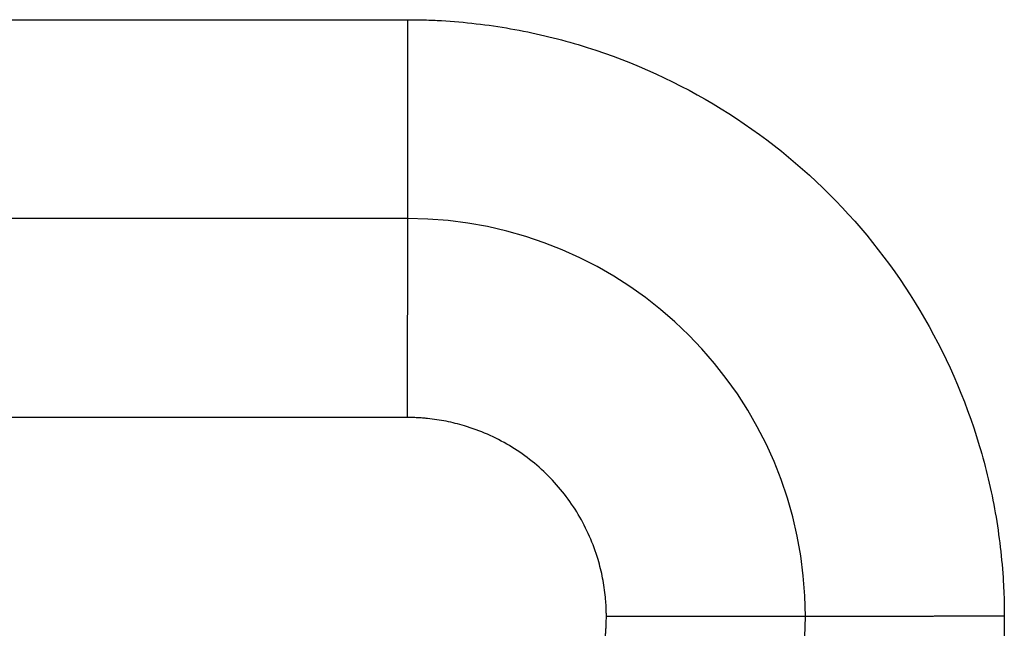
# Model space of a CAD drawing. Header units: inches. Extents: x -431 to 311, y -200 to 191.
# Tile 41 of 61: x 153.55 to 158.5, y -33.79 to -30.73. Entities that reach past the tile are written whole.
import ezdxf

# ---------------------------------------------------------------- set-up
doc = ezdxf.new("R2010")
doc.units = ezdxf.units.IN

# ---------------------------------------------------------------- blocks, each defined once
blk = doc.blocks.new('001_G23_G27_BF_B3_20W_30W_Motor_1_1__2', base_point=(70, -62.7655))
at = {"color": 7, "linetype": 'Continuous'}
blk.add_line((155.5, -31.7345), (121, -31.7345), dxfattribs=at)
for start, end in [(0, 90), (-90, 0)]:
    blk.add_arc((155.5, -33.7345), 2, start, end, dxfattribs=at)
at = {"color": 1, "linetype": 'Continuous'}
for points, knots in [([(121, -30.7345), (126.7264, -30.7345), (138.1793, -30.7345), (149.6557, -30.7345), (155.4293, -30.7345), (155.4765, -30.7345), (155.5001, -30.7345)], [0, 0, 0, 0, 17.179289, 34.358579, 34.429322, 34.500075, 34.500075, 34.500075, 34.500075]), ([(155.5001, -30.7345), (155.5001, -30.736), (155.5001, -30.7389), (155.5001, -30.7434), (155.5001, -30.7478), (155.5001, -30.7522), (155.5001, -30.7567), (155.5001, -30.7611), (155.5001, -30.7656), (155.5001, -30.7701), (155.5001, -30.7746), (155.5001, -30.7791), (155.5001, -30.7836), (155.5001, -30.7881), (155.5001, -30.7926), (155.5001, -30.7971), (155.5001, -30.8016), (155.5001, -30.8062), (155.5001, -30.8107), (155.5001, -30.8152), (155.5001, -30.8198), (155.5001, -30.8244), (155.5001, -30.8289), (155.5001, -30.8335), (155.5001, -30.8381), (155.5001, -30.8426), (155.5001, -30.8472), (155.5001, -30.8518), (155.5001, -30.8564), (155.5001, -30.861), (155.5001, -30.8656), (155.5001, -30.8702), (155.5001, -30.8748), (155.5001, -30.8794), (155.5001, -30.8841), (155.5001, -30.8887), (155.5001, -30.8933), (155.5001, -30.8979), (155.5001, -30.9026), (155.5001, -30.9072), (155.5001, -30.9118), (155.5001, -30.9165), (155.5001, -30.9211), (155.5001, -30.9258), (155.5001, -30.9304), (155.5001, -30.9351), (155.5001, -30.9397), (155.5001, -30.9444), (155.5001, -30.949), (155.5001, -30.9537), (155.5001, -30.9584), (155.5001, -30.963), (155.5001, -30.9677), (155.5001, -30.9723), (155.5001, -30.977), (155.5001, -30.9817), (155.5001, -30.9863), (155.5001, -30.991), (155.5001, -30.9957), (155.5001, -31.0003), (155.5001, -31.005), (155.5001, -31.0097), (155.5001, -31.0143), (155.5001, -31.019), (155.5001, -31.0236), (155.5001, -31.0283), (155.5001, -31.033), (155.5001, -31.0376), (155.5001, -31.0423), (155.5001, -31.0469), (155.5001, -31.0516), (155.5001, -31.0562), (155.5001, -31.0609), (155.5001, -31.0655), (155.5001, -31.0702), (155.5001, -31.0748), (155.5001, -31.0795), (155.5001, -31.0841), (155.5001, -31.0887), (155.5001, -31.0934), (155.5001, -31.098), (155.5001, -31.1021), (155.5001, -31.1057), (155.5001, -31.1088), (155.5001, -31.1119), (155.5001, -31.115), (155.5001, -31.1181), (155.5001, -31.1212), (155.5001, -31.1243), (155.5001, -31.1274), (155.5001, -31.1304), (155.5001, -31.1335), (155.5001, -31.1366), (155.5001, -31.1397), (155.5001, -31.1428), (155.5001, -31.1458), (155.5001, -31.1489), (155.5001, -31.152), (155.5001, -31.155), (155.5001, -31.1581), (155.5001, -31.1612), (155.5001, -31.1642), (155.5001, -31.1673), (155.5001, -31.1703), (155.5, -31.1733), (155.5, -31.1764), (155.5, -31.1794), (155.5, -31.1825), (155.5, -31.1855), (155.5, -31.1885), (155.5, -31.1915), (155.5, -31.1946), (155.5, -31.1976), (155.5, -31.2006), (155.5, -31.2036), (155.5, -31.2066), (155.5, -31.2096), (155.5, -31.2126), (155.5, -31.2156), (155.5, -31.2186), (155.5, -31.2216), (155.5, -31.2245), (155.5, -31.2275), (155.5, -31.2305), (155.5, -31.2335), (155.5, -31.2364), (155.5, -31.2394), (155.5, -31.2423), (155.5, -31.2453), (155.5, -31.2482), (155.5, -31.2512), (155.5, -31.2541), (155.5, -31.257), (155.5, -31.2599), (155.5, -31.2629), (155.5, -31.2658), (155.5, -31.2687), (155.5, -31.2716), (155.5, -31.2745), (155.5, -31.2774), (155.5, -31.2803), (155.5, -31.2831), (155.5, -31.286), (155.5, -31.2889), (155.5, -31.2918), (155.5, -31.2946), (155.5, -31.2975), (155.5, -31.3003), (155.5, -31.3032), (155.5, -31.306), (155.5, -31.3088), (155.5, -31.3117), (155.5, -31.3145), (155.5, -31.3173), (155.5, -31.3201), (155.5, -31.3229), (155.5, -31.3257), (155.5, -31.3285), (155.5, -31.3313), (155.5, -31.334), (155.5, -31.3368), (155.5, -31.3396), (155.5, -31.3423), (155.5, -31.3451), (155.5, -31.3478), (155.5, -31.3506), (155.5, -31.3533), (155.5, -31.356), (155.5, -31.3587), (155.5, -31.3614), (155.5, -31.3641), (155.5, -31.3668), (155.5, -31.3695), (155.5, -31.3722), (155.5, -31.3749), (155.5, -31.3775), (155.5, -31.3802), (155.5, -31.3828), (155.5, -31.3855), (155.5, -31.3881), (155.5, -31.3907), (155.5, -31.3934), (155.5, -31.396), (155.5, -31.3986), (155.5, -31.4012), (155.5, -31.4038), (155.5, -31.4063), (155.5, -31.4089), (155.5, -31.4115), (155.5, -31.414), (155.5, -31.4166), (155.5, -31.4191), (155.5, -31.4217), (155.5, -31.4242), (155.5, -31.4267), (155.5, -31.4292), (155.5, -31.4317), (155.5, -31.4342), (155.5, -31.4367), (155.5, -31.4391), (155.5, -31.4415), (155.5, -31.4437), (155.5, -31.4459), (155.5, -31.448), (155.5, -31.4501), (155.5, -31.4522), (155.5, -31.4543), (155.5, -31.4563), (155.5, -31.4584), (155.5, -31.4605), (155.5, -31.4625), (155.5, -31.4646), (155.5, -31.4666), (155.5, -31.4687), (155.5, -31.4707), (155.5, -31.4728), (155.5, -31.4748), (155.5, -31.4768), (155.5, -31.4788), (155.5, -31.4808), (155.5, -31.4828), (155.5, -31.4848), (155.5, -31.4867), (155.5, -31.4887), (155.5, -31.4907), (155.5, -31.4926), (155.5, -31.4946), (155.5, -31.4965), (155.5, -31.4985), (155.5, -31.5004), (155.5, -31.5023), (155.5, -31.5042), (155.5, -31.5061), (155.5, -31.508), (155.5, -31.5099), (155.5, -31.5118), (155.5, -31.5137), (155.5, -31.5156), (155.5, -31.5174), (155.5, -31.5193), (155.5, -31.5211), (155.5, -31.523), (155.5, -31.5248), (155.5, -31.5266), (155.5, -31.5285), (155.5, -31.5303), (155.5, -31.5321), (155.5, -31.5339), (155.5, -31.5357), (155.5, -31.5374), (155.5, -31.5392), (155.5, -31.541), (155.5, -31.5427), (155.5, -31.5445), (155.5, -31.5462), (155.5, -31.548), (155.5, -31.5497), (155.5, -31.5514), (155.5, -31.5531), (155.5, -31.5548), (155.5, -31.5565), (155.5, -31.5582), (155.5, -31.5599), (155.5, -31.5616), (155.5, -31.5632), (155.5, -31.5649), (155.5, -31.5666), (155.5, -31.5682), (155.5, -31.5698), (155.5, -31.5715), (155.5, -31.5731), (155.5, -31.5747), (155.5, -31.5763), (155.5, -31.5779), (155.5, -31.5795), (155.5, -31.5811), (155.5, -31.5827), (155.5, -31.5842), (155.5, -31.5858), (155.5, -31.5873), (155.5, -31.5889), (155.5, -31.5904), (155.5, -31.5919), (155.5, -31.5935), (155.5, -31.595), (155.5, -31.5965), (155.5, -31.598), (155.5, -31.5994), (155.5, -31.6009), (155.5, -31.6024), (155.5, -31.6039), (155.5, -31.6053), (155.5, -31.6068), (155.5, -31.6082), (155.5, -31.6096), (155.5, -31.611), (155.5, -31.6125), (155.5, -31.6139), (155.5, -31.6153), (155.5, -31.6167), (155.5, -31.618), (155.5, -31.6194), (155.5, -31.6208), (155.5, -31.6221), (155.5, -31.6235), (155.5, -31.6248), (155.5, -31.6261), (155.5, -31.6275), (155.5, -31.6288), (155.5, -31.6301), (155.5, -31.6314), (155.5, -31.6327), (155.5, -31.634), (155.5, -31.6352), (155.5, -31.6365), (155.5, -31.6378), (155.5, -31.639), (155.5, -31.6402), (155.5, -31.6415), (155.5, -31.6427), (155.5, -31.6439), (155.5, -31.6451), (155.5, -31.6463), (155.5, -31.6475), (155.5, -31.6487), (155.5, -31.6499), (155.5, -31.651), (155.5, -31.6522), (155.5, -31.6533), (155.5, -31.6545), (155.5, -31.6556), (155.5, -31.6567), (155.5, -31.6578), (155.5, -31.6589), (155.5, -31.66), (155.5, -31.6611), (155.5, -31.6622), (155.5, -31.6632), (155.5, -31.6643), (155.5, -31.6654), (155.5, -31.6664), (155.5, -31.6675), (155.5, -31.6685), (155.5, -31.6696), (155.5, -31.6706), (155.5, -31.6716), (155.5, -31.6726), (155.5, -31.6736), (155.5, -31.6746), (155.5, -31.6756), (155.5, -31.6766), (155.5, -31.6775), (155.5, -31.6785), (155.5, -31.6795), (155.5, -31.6804), (155.5, -31.6813), (155.5, -31.6823), (155.5, -31.6832), (155.5, -31.6841), (155.5, -31.685), (155.5, -31.6859), (155.5, -31.6868), (155.5, -31.6876), (155.5, -31.6885), (155.5, -31.6893), (155.5, -31.6902), (155.5, -31.691), (155.5, -31.6919), (155.5, -31.6927), (155.5, -31.6935), (155.5, -31.6943), (155.5, -31.6951), (155.5, -31.6959), (155.5, -31.6967), (155.5, -31.6975), (155.5, -31.6982), (155.5, -31.699), (155.5, -31.6997), (155.5, -31.7005), (155.5, -31.7012), (155.5, -31.7019), (155.5, -31.7026), (155.5, -31.7033), (155.5, -31.704), (155.5, -31.7047), (155.5, -31.7054), (155.5, -31.7061), (155.5, -31.7067), (155.5, -31.7074), (155.5, -31.708), (155.5, -31.7087), (155.5, -31.7093), (155.5, -31.7099), (155.5, -31.7106), (155.5, -31.7112), (155.5, -31.7118), (155.5, -31.7124), (155.5, -31.7129), (155.5, -31.7135), (155.5, -31.7141), (155.5, -31.7146), (155.5, -31.7152), (155.5, -31.7157), (155.5, -31.7163), (155.5, -31.7168), (155.5, -31.7173), (155.5, -31.7178), (155.5, -31.7183), (155.5, -31.7188), (155.5, -31.7193), (155.5, -31.7198), (155.5, -31.7203), (155.5, -31.7208), (155.5, -31.7212), (155.5, -31.7217), (155.5, -31.7222), (155.5, -31.7226), (155.5, -31.723), (155.5, -31.7234), (155.5, -31.7239), (155.5, -31.7243), (155.5, -31.7247), (155.5, -31.7251), (155.5, -31.7254), (155.5, -31.7258), (155.5, -31.7262), (155.5, -31.7265), (155.5, -31.7269), (155.5, -31.7272), (155.5, -31.7276), (155.5, -31.7279), (155.5, -31.7282), (155.5, -31.7285), (155.5, -31.7288), (155.5, -31.7291), (155.5, -31.7294), (155.5, -31.7297), (155.5, -31.7299), (155.5, -31.7302), (155.5, -31.7305), (155.5, -31.7307), (155.5, -31.731), (155.5, -31.7312), (155.5, -31.7314), (155.5, -31.7316), (155.5, -31.7318), (155.5, -31.7321), (155.5, -31.7322), (155.5, -31.7324), (155.5, -31.7326), (155.5, -31.7328), (155.5, -31.7329), (155.5, -31.7331), (155.5, -31.7332), (155.5, -31.7334), (155.5, -31.7335), (155.5, -31.7336), (155.5, -31.7337), (155.5, -31.7338), (155.5, -31.7339), (155.5, -31.734), (155.5, -31.7341), (155.5, -31.7342), (155.5, -31.7343), (155.5, -31.7343), (155.5, -31.7344), (155.5, -31.7344), (155.5, -31.7344), (155.5, -31.7345), (155.5, -31.7345), (155.5, -31.7345), (155.5, -31.7345), (155.5, -31.7345)], [0, 0, 0, 0, 0.0044184, 0.0088455, 0.0132812, 0.0177252, 0.0221775, 0.0266379, 0.0311062, 0.0355823, 0.040066, 0.0445571, 0.0490556, 0.0535611, 0.0580737, 0.0625931, 0.0671192, 0.0716517, 0.0761907, 0.0807358, 0.0852869, 0.089844, 0.0944068, 0.0989751, 0.1035489, 0.1081279, 0.112712, 0.117301, 0.1218949, 0.1264934, 0.1310963, 0.1357035, 0.1403149, 0.1449303, 0.1495496, 0.1541725, 0.158799, 0.1634288, 0.1680619, 0.172698, 0.177337, 0.1819787, 0.186623, 0.1912698, 0.1959188, 0.20057, 0.2052231, 0.209878, 0.2145345, 0.2191926, 0.2238519, 0.2285125, 0.233174, 0.2378364, 0.2424995, 0.2471632, 0.2518272, 0.2564915, 0.2611559, 0.2658201, 0.2704841, 0.2751478, 0.2798108, 0.2844732, 0.2891347, 0.2937951, 0.2984544, 0.3031123, 0.3077688, 0.3124236, 0.3170765, 0.3217275, 0.3263764, 0.331023, 0.3356671, 0.3403087, 0.3449475, 0.3495834, 0.3542162, 0.3588458, 0.363472, 0.3680947, 0.3711981, 0.3742995, 0.3773986, 0.3804956, 0.3835903, 0.3866827, 0.3897726, 0.3928602, 0.3959453, 0.3990278, 0.4021077, 0.4051849, 0.4082594, 0.4113311, 0.4144, 0.417466, 0.4205291, 0.4235891, 0.4266461, 0.4296999, 0.4327506, 0.4357981, 0.4388422, 0.441883, 0.4449204, 0.4479544, 0.4509848, 0.4540116, 0.4570348, 0.4600544, 0.4630701, 0.4660821, 0.4690902, 0.4720944, 0.4750946, 0.4780908, 0.4810829, 0.4840709, 0.4870547, 0.4900342, 0.4930093, 0.4959802, 0.4989465, 0.5019084, 0.5048658, 0.5078186, 0.5107667, 0.5137101, 0.5166487, 0.5195825, 0.5225114, 0.5254353, 0.5283543, 0.5312682, 0.534177, 0.5370807, 0.5399791, 0.5428722, 0.54576, 0.5486424, 0.5515193, 0.5543908, 0.5572566, 0.5601169, 0.5629715, 0.5658203, 0.5686633, 0.5715005, 0.5743318, 0.5771571, 0.5799764, 0.5827896, 0.5855967, 0.5883976, 0.5911922, 0.5939805, 0.5967625, 0.599538, 0.6023071, 0.6050697, 0.6078256, 0.6105749, 0.6133175, 0.6160534, 0.6187824, 0.6215045, 0.6242197, 0.626928, 0.6296292, 0.6323232, 0.6350102, 0.6376899, 0.6403623, 0.6430274, 0.6456851, 0.6483354, 0.6509782, 0.6536134, 0.656241, 0.658861, 0.6614732, 0.6640776, 0.6666742, 0.6692629, 0.6718436, 0.6744163, 0.676981, 0.6795375, 0.6820859, 0.684626, 0.6871578, 0.6896812, 0.6921963, 0.6947029, 0.6972009, 0.6996904, 0.7021712, 0.7046434, 0.7071068, 0.709231, 0.7113484, 0.7134591, 0.7155628, 0.7176598, 0.7197499, 0.7218331, 0.7239094, 0.7259788, 0.7280413, 0.7300969, 0.7321455, 0.7341871, 0.7362218, 0.7382495, 0.7402702, 0.7422839, 0.7442905, 0.7462901, 0.7482827, 0.7502681, 0.7522465, 0.7542177, 0.7561819, 0.7581389, 0.7600887, 0.7620314, 0.763967, 0.7658953, 0.7678164, 0.7697303, 0.771637, 0.7735364, 0.7754286, 0.7773135, 0.7791911, 0.7810614, 0.7829243, 0.78478, 0.7866283, 0.7884692, 0.7903027, 0.7921289, 0.7939476, 0.795759, 0.7975629, 0.7993593, 0.8011483, 0.8029298, 0.8047038, 0.8064703, 0.8082293, 0.8099807, 0.8117246, 0.813461, 0.8151897, 0.8169109, 0.8186244, 0.8203303, 0.8220286, 0.8237193, 0.8254023, 0.8270776, 0.8287452, 0.8304051, 0.8320573, 0.8337017, 0.8353384, 0.8369673, 0.8385885, 0.8402018, 0.8418073, 0.8434051, 0.8449949, 0.846577, 0.8481511, 0.8497174, 0.8512758, 0.8528263, 0.8543688, 0.8559035, 0.8574301, 0.8589488, 0.8604595, 0.8619623, 0.863457, 0.8649437, 0.8664223, 0.8678929, 0.8693554, 0.8708099, 0.8722562, 0.8736945, 0.8751246, 0.8765466, 0.8779604, 0.8793661, 0.8807635, 0.8821528, 0.8835339, 0.8849067, 0.8862713, 0.8876277, 0.8889758, 0.8903156, 0.8916471, 0.8929703, 0.8942851, 0.8955917, 0.8968898, 0.8981796, 0.899461, 0.9007341, 0.9019987, 0.9032548, 0.9045026, 0.9057419, 0.9069727, 0.908195, 0.9094089, 0.9106142, 0.911811, 0.9129992, 0.9141789, 0.91535, 0.9165126, 0.9176665, 0.9188119, 0.9199486, 0.9210766, 0.922196, 0.9233068, 0.9244088, 0.9255022, 0.9265868, 0.9276627, 0.9287299, 0.9297883, 0.9308595, 0.9319221, 0.932976, 0.9340212, 0.9350578, 0.9360858, 0.9371051, 0.9381159, 0.939118, 0.9401115, 0.9410964, 0.9420728, 0.9430405, 0.9439997, 0.9449504, 0.9458925, 0.946826, 0.947751, 0.9486675, 0.9495755, 0.950475, 0.9513659, 0.9522484, 0.9531224, 0.9539879, 0.954845, 0.9556935, 0.9565337, 0.9573654, 0.9581886, 0.9590035, 0.9598099, 0.9606079, 0.9613975, 0.9621787, 0.9629515, 0.963716, 0.9644721, 0.9652198, 0.9659592, 0.9666902, 0.9674129, 0.9681273, 0.9688334, 0.9695311, 0.9702206, 0.9709017, 0.9715746, 0.9722392, 0.9728956, 0.9735436, 0.9741834, 0.974815, 0.9754384, 0.9760535, 0.9766604, 0.9772591, 0.9778496, 0.9784319, 0.979006, 0.979572, 0.9801297, 0.9806793, 0.9812208, 0.9817541, 0.9822793, 0.9827964, 0.9833053, 0.9838219, 0.9843299, 0.9848294, 0.9853204, 0.985803, 0.9862771, 0.9867429, 0.9872002, 0.9876491, 0.9880896, 0.9885218, 0.9889457, 0.9893613, 0.9897685, 0.9901675, 0.9905582, 0.9909407, 0.991315, 0.9916811, 0.9920389, 0.9923887, 0.9927302, 0.9930636, 0.993389, 0.9937062, 0.9940154, 0.9943165, 0.9946095, 0.9948946, 0.9951716, 0.9954406, 0.9957017, 0.9959549, 0.9962077, 0.9964522, 0.9966883, 0.996916, 0.9971354, 0.9973464, 0.9975492, 0.9977437, 0.99793, 0.9981081, 0.998278, 0.9984398, 0.9985934, 0.9987389, 0.9988763, 0.9990057, 0.999127, 0.9992404, 0.9993457, 0.9994431, 0.9995325, 0.9996141, 0.9996877, 0.9997535, 0.9998115, 0.9998617, 0.999904, 0.9999386, 0.9999655, 0.9999847, 0.9999962, 1, 1, 1, 1]), ([(155.5001, -30.7345), (155.5287, -30.7347), (155.586, -30.7352), (155.7596, -30.7429), (156.0201, -30.773), (156.4878, -30.8835), (157.0527, -31.1316), (157.6428, -31.5912), (158.1026, -32.1813), (158.3507, -32.746), (158.4613, -33.2133), (158.4915, -33.4737), (158.4993, -33.6475), (158.4998, -33.7053), (158.5, -33.7341)], [0, 0, 0, 0, 0.085917, 0.171843, 0.521146, 0.870499, 1.611052, 2.351605, 3.092157, 3.83271, 4.181541, 4.530322, 4.616975, 4.703583, 4.703583, 4.703583, 4.703583]), ([(155.5, -31.7345), (155.5, -31.7345), (155.5, -31.7345), (155.5, -31.7346), (155.5, -31.7347), (155.5, -31.7348), (155.5, -31.735), (155.5, -31.7352), (155.5, -31.7355), (155.5, -31.7358), (155.5, -31.7362), (155.5, -31.7366), (155.5, -31.737), (155.5, -31.7375), (155.5, -31.738), (155.5, -31.7386), (155.5, -31.7392), (155.5, -31.7398), (155.5, -31.7405), (155.5, -31.7413), (155.5, -31.7421), (155.5, -31.7429), (155.5, -31.7438), (155.4999, -31.7447), (155.4999, -31.7457), (155.4999, -31.7467), (155.4999, -31.7477), (155.4999, -31.7489), (155.4999, -31.75), (155.4999, -31.7512), (155.4999, -31.7524), (155.4999, -31.7537), (155.4999, -31.755), (155.4999, -31.7563), (155.4999, -31.7577), (155.4999, -31.7591), (155.4999, -31.7606), (155.4999, -31.7621), (155.4999, -31.7637), (155.4999, -31.7653), (155.4999, -31.767), (155.4999, -31.7687), (155.4999, -31.7704), (155.4999, -31.7722), (155.4999, -31.774), (155.4999, -31.7759), (155.4999, -31.7779), (155.4999, -31.7799), (155.4999, -31.7819), (155.4999, -31.784), (155.4999, -31.7861), (155.4999, -31.7882), (155.4999, -31.7905), (155.4999, -31.7927), (155.4999, -31.795), (155.4999, -31.7974), (155.4999, -31.7998), (155.4999, -31.8022), (155.4999, -31.8047), (155.4999, -31.8072), (155.4999, -31.8098), (155.4999, -31.8123), (155.4999, -31.815), (155.4999, -31.8177), (155.4999, -31.8204), (155.4999, -31.8232), (155.4999, -31.826), (155.4999, -31.8288), (155.4999, -31.8318), (155.4999, -31.8347), (155.4999, -31.8377), (155.4999, -31.8408), (155.4999, -31.8439), (155.4999, -31.847), (155.4999, -31.8502), (155.4999, -31.8534), (155.4999, -31.8567), (155.4999, -31.86), (155.4999, -31.8634), (155.4998, -31.8668), (155.4998, -31.8703), (155.4998, -31.8738), (155.4998, -31.8773), (155.4998, -31.8809), (155.4998, -31.8845), (155.4998, -31.8882), (155.4998, -31.8919), (155.4998, -31.8957), (155.4998, -31.8995), (155.4998, -31.9033), (155.4998, -31.9072), (155.4998, -31.9111), (155.4998, -31.9151), (155.4998, -31.9191), (155.4998, -31.9231), (155.4998, -31.9272), (155.4998, -31.9314), (155.4998, -31.9356), (155.4998, -31.9398), (155.4998, -31.944), (155.4998, -31.9483), (155.4998, -31.9527), (155.4998, -31.957), (155.4998, -31.9615), (155.4998, -31.9659), (155.4998, -31.9704), (155.4998, -31.975), (155.4998, -31.9795), (155.4998, -31.9841), (155.4998, -31.9888), (155.4998, -31.9935), (155.4998, -31.9982), (155.4998, -32.003), (155.4998, -32.0078), (155.4998, -32.0126), (155.4998, -32.0175), (155.4998, -32.0225), (155.4998, -32.0277), (155.4998, -32.0332), (155.4998, -32.039), (155.4998, -32.0448), (155.4998, -32.0507), (155.4998, -32.0567), (155.4998, -32.0627), (155.4998, -32.0687), (155.4998, -32.0748), (155.4998, -32.0809), (155.4998, -32.0871), (155.4998, -32.0933), (155.4998, -32.0995), (155.4998, -32.1058), (155.4998, -32.1121), (155.4998, -32.1185), (155.4998, -32.1249), (155.4998, -32.1313), (155.4998, -32.1378), (155.4998, -32.1443), (155.4998, -32.1508), (155.4998, -32.1574), (155.4998, -32.164), (155.4998, -32.1706), (155.4998, -32.1773), (155.4998, -32.184), (155.4998, -32.1907), (155.4998, -32.1974), (155.4998, -32.2042), (155.4998, -32.211), (155.4997, -32.2179), (155.4997, -32.2247), (155.4997, -32.2316), (155.4997, -32.2385), (155.4997, -32.2455), (155.4997, -32.2524), (155.4997, -32.2594), (155.4997, -32.2664), (155.4997, -32.2735), (155.4997, -32.2805), (155.4997, -32.2876), (155.4997, -32.2947), (155.4997, -32.3018), (155.4997, -32.3089), (155.4997, -32.316), (155.4997, -32.3232), (155.4997, -32.3304), (155.4997, -32.3375), (155.4997, -32.3447), (155.4997, -32.352), (155.4997, -32.3592), (155.4997, -32.3675), (155.4997, -32.377), (155.4997, -32.3876), (155.4997, -32.3982), (155.4997, -32.4088), (155.4997, -32.4194), (155.4997, -32.4301), (155.4997, -32.4407), (155.4997, -32.4514), (155.4997, -32.462), (155.4997, -32.4727), (155.4997, -32.4833), (155.4997, -32.494), (155.4997, -32.5047), (155.4997, -32.5153), (155.4997, -32.526), (155.4997, -32.5366), (155.4997, -32.5472), (155.4997, -32.5578), (155.4997, -32.5684), (155.4996, -32.579), (155.4996, -32.5896), (155.4996, -32.6001), (155.4996, -32.6106), (155.4996, -32.6211), (155.4996, -32.6316), (155.4996, -32.642), (155.4996, -32.6525), (155.4996, -32.6628), (155.4996, -32.6732), (155.4996, -32.6835), (155.4996, -32.6938), (155.4996, -32.704), (155.4996, -32.7142), (155.4996, -32.7244), (155.4996, -32.7311), (155.4996, -32.7345)], [0, 0, 0, 0, 0.00002, 0.00008, 0.000181, 0.000323, 0.000505, 0.000729, 0.000995, 0.001302, 0.001652, 0.002044, 0.00248, 0.002958, 0.00348, 0.004045, 0.004655, 0.005309, 0.006007, 0.00675, 0.007538, 0.008371, 0.00925, 0.010174, 0.011145, 0.012161, 0.013225, 0.014334, 0.015491, 0.016695, 0.017901, 0.019152, 0.020448, 0.021788, 0.023174, 0.024605, 0.026081, 0.027602, 0.029169, 0.030781, 0.032439, 0.034143, 0.035892, 0.037688, 0.039529, 0.041417, 0.043351, 0.045332, 0.047359, 0.049433, 0.051553, 0.053721, 0.055935, 0.058196, 0.060505, 0.06286, 0.065263, 0.067714, 0.070212, 0.072701, 0.075239, 0.077823, 0.080455, 0.083135, 0.085861, 0.088635, 0.091455, 0.094321, 0.097234, 0.100193, 0.103198, 0.106249, 0.109345, 0.112487, 0.115674, 0.118906, 0.122183, 0.125505, 0.128871, 0.132282, 0.135736, 0.139235, 0.142777, 0.146363, 0.149992, 0.153664, 0.15738, 0.161138, 0.164939, 0.168782, 0.172668, 0.176596, 0.180565, 0.184577, 0.18863, 0.192724, 0.19686, 0.201036, 0.205254, 0.209512, 0.21381, 0.218149, 0.222527, 0.226946, 0.231405, 0.235902, 0.24044, 0.245016, 0.249631, 0.254286, 0.258978, 0.26371, 0.268479, 0.273287, 0.278132, 0.283015, 0.287936, 0.292894, 0.298655, 0.304464, 0.310319, 0.31622, 0.322166, 0.328157, 0.334191, 0.340268, 0.346387, 0.352547, 0.358749, 0.36499, 0.371271, 0.37759, 0.383947, 0.390341, 0.396772, 0.403238, 0.409739, 0.416274, 0.422843, 0.429445, 0.436079, 0.442744, 0.449439, 0.456165, 0.46292, 0.469703, 0.476514, 0.483352, 0.490216, 0.497106, 0.50402, 0.510959, 0.517921, 0.524906, 0.531912, 0.53894, 0.545989, 0.553057, 0.560144, 0.56725, 0.574373, 0.581513, 0.588669, 0.595841, 0.603027, 0.610228, 0.617441, 0.624667, 0.631906, 0.642477, 0.653066, 0.66367, 0.674288, 0.684918, 0.695557, 0.706205, 0.716859, 0.727517, 0.738178, 0.748839, 0.759499, 0.770156, 0.780808, 0.791452, 0.802088, 0.812713, 0.823326, 0.833924, 0.844506, 0.85507, 0.865613, 0.876135, 0.886633, 0.897105, 0.90755, 0.917965, 0.928348, 0.938699, 0.949015, 0.959293, 0.969533, 0.979732, 0.989888, 1, 1, 1, 1]), ([(155.4996, -32.7345), (155.4761, -32.7345), (155.4291, -32.7345), (149.6557, -32.7345), (138.1793, -32.7345), (126.7264, -32.7345), (121, -32.7345)], [0, 0, 0, 0, 0.070479, 0.14101, 17.3203, 34.499589, 34.499589, 34.499589, 34.499589]), ([(156.5, -33.7343), (156.4999, -33.7263), (156.4998, -33.7102), (156.4989, -33.6861), (156.4975, -33.662), (156.4934, -33.6139), (156.4829, -33.5419), (156.4477, -33.3992), (156.3676, -33.2169), (156.2144, -33.0202), (156.0178, -32.867), (155.8362, -32.7872), (155.695, -32.7522), (155.6241, -32.7416), (155.5759, -32.7373), (155.5505, -32.7357), (155.525, -32.7347), (155.5081, -32.7346), (155.4996, -32.7345)], [0, 0, 0, 0, 0.024122, 0.048239, 0.07236, 0.096498, 0.193262, 0.290083, 0.536934, 0.783785, 1.030636, 1.277487, 1.372088, 1.46663, 1.492037, 1.517472, 1.542921, 1.568367, 1.568367, 1.568367, 1.568367]), ([(155.4998, -34.7345), (155.5078, -34.7344), (155.524, -34.7343), (155.5482, -34.7334), (155.5724, -34.732), (155.6206, -34.7279), (155.6926, -34.7174), (155.8353, -34.6822), (156.0176, -34.6021), (156.2143, -34.4489), (156.3675, -34.2523), (156.4473, -34.0707), (156.4823, -33.9295), (156.4929, -33.8586), (156.4972, -33.8104), (156.4988, -33.7851), (156.4998, -33.7597), (156.4999, -33.7428), (156.5, -33.7343)], [0, 0, 0, 0, 0.024235, 0.04847, 0.072697, 0.096909, 0.193673, 0.290494, 0.537345, 0.784196, 1.031047, 1.277898, 1.372499, 1.467041, 1.492404, 1.517775, 1.543153, 1.568531, 1.568531, 1.568531, 1.568531]), ([(158.5, -33.7341), (158.4998, -33.7629), (158.4993, -33.8203), (158.4916, -33.994), (158.4615, -34.2546), (158.351, -34.7223), (158.1029, -35.2872), (157.6433, -35.8773), (157.0533, -36.3371), (156.4885, -36.5852), (156.0212, -36.6958), (155.7609, -36.726), (155.587, -36.7338), (155.5293, -36.7343), (155.5004, -36.7345)], [0, 0, 0, 0, 0.08616, 0.172274, 0.521578, 0.87093, 1.611483, 2.352036, 3.092588, 3.833141, 4.181973, 4.530753, 4.617373, 4.703939, 4.703939, 4.703939, 4.703939]), ([(157.5, -33.7345), (157.5, -33.7345), (157.5, -33.7345), (157.5, -33.7345), (157.4999, -33.7345), (157.4999, -33.7345), (157.4998, -33.7345), (157.4997, -33.7345), (157.4996, -33.7345), (157.4995, -33.7345), (157.4993, -33.7345), (157.4992, -33.7345), (157.499, -33.7345), (157.4988, -33.7345), (157.4986, -33.7345), (157.4984, -33.7345), (157.4981, -33.7345), (157.4979, -33.7345), (157.4976, -33.7345), (157.4973, -33.7345), (157.497, -33.7345), (157.4967, -33.7345), (157.4963, -33.7345), (157.496, -33.7345), (157.4956, -33.7345), (157.4952, -33.7345), (157.4947, -33.7345), (157.4943, -33.7345), (157.4939, -33.7345), (157.4934, -33.7345), (157.4929, -33.7345), (157.4924, -33.7345), (157.4919, -33.7345), (157.4913, -33.7345), (157.4907, -33.7345), (157.4902, -33.7345), (157.4896, -33.7345), (157.4889, -33.7345), (157.4883, -33.7345), (157.4876, -33.7345), (157.487, -33.7345), (157.4863, -33.7345), (157.4856, -33.7345), (157.4848, -33.7345), (157.4841, -33.7345), (157.4833, -33.7345), (157.4825, -33.7345), (157.4818, -33.7345), (157.481, -33.7345), (157.4802, -33.7345), (157.4793, -33.7345), (157.4785, -33.7345), (157.4776, -33.7345), (157.4768, -33.7345), (157.4759, -33.7345), (157.4749, -33.7345), (157.474, -33.7345), (157.4731, -33.7345), (157.4721, -33.7345), (157.4711, -33.7345), (157.4701, -33.7345), (157.4691, -33.7345), (157.468, -33.7345), (157.467, -33.7345), (157.4659, -33.7345), (157.4648, -33.7345), (157.4637, -33.7345), (157.4625, -33.7345), (157.4614, -33.7345), (157.4602, -33.7345), (157.459, -33.7345), (157.4578, -33.7345), (157.4566, -33.7345), (157.4554, -33.7345), (157.4541, -33.7345), (157.4528, -33.7345), (157.4515, -33.7345), (157.4502, -33.7345), (157.4489, -33.7345), (157.4475, -33.7345), (157.4461, -33.7345), (157.4447, -33.7345), (157.4433, -33.7345), (157.4419, -33.7345), (157.4405, -33.7345), (157.439, -33.7345), (157.4375, -33.7345), (157.436, -33.7345), (157.4345, -33.7345), (157.4329, -33.7345), (157.4314, -33.7345), (157.4298, -33.7345), (157.4282, -33.7345), (157.4266, -33.7345), (157.425, -33.7345), (157.4234, -33.7345), (157.4217, -33.7345), (157.4201, -33.7345), (157.4184, -33.7345), (157.4167, -33.7345), (157.4149, -33.7345), (157.4132, -33.7345), (157.4114, -33.7345), (157.4096, -33.7345), (157.4078, -33.7345), (157.406, -33.7345), (157.4042, -33.7345), (157.4023, -33.7345), (157.4004, -33.7345), (157.3985, -33.7345), (157.3966, -33.7345), (157.3947, -33.7345), (157.3928, -33.7345), (157.3908, -33.7344), (157.3888, -33.7344), (157.3868, -33.7344), (157.3848, -33.7344), (157.3827, -33.7344), (157.3807, -33.7344), (157.3786, -33.7344), (157.3765, -33.7344), (157.3744, -33.7344), (157.3723, -33.7344), (157.3701, -33.7344), (157.3679, -33.7344), (157.3658, -33.7344), (157.3636, -33.7344), (157.3613, -33.7344), (157.3591, -33.7344), (157.3568, -33.7344), (157.3546, -33.7344), (157.3523, -33.7344), (157.35, -33.7344), (157.3476, -33.7344), (157.3453, -33.7344), (157.3429, -33.7344), (157.3406, -33.7344), (157.3382, -33.7344), (157.3358, -33.7344), (157.3333, -33.7344), (157.3309, -33.7344), (157.3284, -33.7344), (157.3259, -33.7344), (157.3234, -33.7344), (157.3209, -33.7344), (157.3184, -33.7344), (157.3159, -33.7344), (157.3133, -33.7344), (157.3107, -33.7344), (157.3081, -33.7344), (157.3055, -33.7344), (157.3029, -33.7344), (157.3002, -33.7344), (157.2976, -33.7344), (157.2949, -33.7344), (157.2922, -33.7344), (157.2895, -33.7344), (157.2867, -33.7344), (157.284, -33.7344), (157.2812, -33.7344), (157.2785, -33.7344), (157.2757, -33.7344), (157.2729, -33.7344), (157.27, -33.7344), (157.2672, -33.7344), (157.2643, -33.7344), (157.2615, -33.7344), (157.2586, -33.7344), (157.2557, -33.7344), (157.2528, -33.7344), (157.2498, -33.7344), (157.2469, -33.7344), (157.2439, -33.7344), (157.2409, -33.7344), (157.2379, -33.7344), (157.2349, -33.7344), (157.2319, -33.7344), (157.2288, -33.7344), (157.2258, -33.7344), (157.2227, -33.7344), (157.2196, -33.7344), (157.2165, -33.7344), (157.2134, -33.7344), (157.2103, -33.7344), (157.207, -33.7344), (157.2035, -33.7344), (157.1998, -33.7344), (157.1962, -33.7344), (157.1925, -33.7344), (157.1888, -33.7344), (157.1851, -33.7344), (157.1814, -33.7344), (157.1776, -33.7344), (157.1738, -33.7344), (157.1701, -33.7344), (157.1663, -33.7344), (157.1624, -33.7344), (157.1586, -33.7344), (157.1547, -33.7344), (157.1509, -33.7344), (157.147, -33.7344), (157.1431, -33.7344), (157.1392, -33.7344), (157.1352, -33.7344), (157.1313, -33.7344), (157.1273, -33.7344), (157.1233, -33.7344), (157.1194, -33.7344), (157.1153, -33.7344), (157.1113, -33.7344), (157.1073, -33.7344), (157.1032, -33.7344), (157.0992, -33.7344), (157.0951, -33.7344), (157.091, -33.7344), (157.0869, -33.7344), (157.0828, -33.7344), (157.0786, -33.7344), (157.0745, -33.7344), (157.0703, -33.7344), (157.0661, -33.7344), (157.0619, -33.7344), (157.0578, -33.7344), (157.0535, -33.7344), (157.0493, -33.7344), (157.0451, -33.7344), (157.0408, -33.7344), (157.0366, -33.7344), (157.0323, -33.7344), (157.028, -33.7344), (157.0237, -33.7344), (157.0194, -33.7344), (157.0151, -33.7344), (157.0108, -33.7344), (157.0065, -33.7344), (157.0021, -33.7344), (156.9978, -33.7344), (156.9934, -33.7344), (156.989, -33.7344), (156.9847, -33.7344), (156.9803, -33.7344), (156.9759, -33.7344), (156.9715, -33.7344), (156.967, -33.7344), (156.9626, -33.7344), (156.9582, -33.7344), (156.9538, -33.7344), (156.9493, -33.7344), (156.9448, -33.7344), (156.9404, -33.7344), (156.9359, -33.7344), (156.9314, -33.7344), (156.9269, -33.7344), (156.9225, -33.7344), (156.918, -33.7344), (156.9135, -33.7344), (156.9089, -33.7344), (156.9044, -33.7344), (156.8999, -33.7344), (156.8954, -33.7344), (156.8908, -33.7344), (156.8863, -33.7344), (156.8818, -33.7344), (156.8772, -33.7344), (156.8727, -33.7344), (156.8674, -33.7344), (156.8614, -33.7344), (156.8546, -33.7344), (156.8479, -33.7344), (156.8412, -33.7344), (156.8344, -33.7344), (156.8276, -33.7344), (156.8209, -33.7344), (156.8141, -33.7344), (156.8073, -33.7344), (156.8006, -33.7344), (156.7938, -33.7344), (156.787, -33.7344), (156.7802, -33.7344), (156.7735, -33.7344), (156.7667, -33.7344), (156.7599, -33.7344), (156.7531, -33.7344), (156.7463, -33.7344), (156.7395, -33.7344), (156.7328, -33.7344), (156.726, -33.7344), (156.7192, -33.7344), (156.7124, -33.7344), (156.7057, -33.7344), (156.6989, -33.7344), (156.6921, -33.7344), (156.6854, -33.7344), (156.6786, -33.7344), (156.6719, -33.7344), (156.6651, -33.7344), (156.6584, -33.7344), (156.6517, -33.7344), (156.6449, -33.7344), (156.6382, -33.7344), (156.6315, -33.7344), (156.6248, -33.7344), (156.6181, -33.7344), (156.6115, -33.7344), (156.6048, -33.7344), (156.5982, -33.7344), (156.5915, -33.7344), (156.5849, -33.7344), (156.5783, -33.7344), (156.5717, -33.7344), (156.5651, -33.7344), (156.5585, -33.7344), (156.5519, -33.7344), (156.5454, -33.7343), (156.5389, -33.7343), (156.5323, -33.7343), (156.5258, -33.7343), (156.5194, -33.7343), (156.5129, -33.7343), (156.5064, -33.7343), (156.5021, -33.7343), (156.5, -33.7343)], [0, 0, 0, 0, 0.0000081, 0.0000324, 0.0000731, 0.0001301, 0.0002036, 0.0002936, 0.0004002, 0.0005235, 0.0006636, 0.0008205, 0.0009943, 0.0011852, 0.0013931, 0.0016181, 0.0018604, 0.00212, 0.0023969, 0.0026914, 0.0030033, 0.0033329, 0.0036801, 0.0040452, 0.0044278, 0.0048284, 0.005247, 0.0056836, 0.0061382, 0.0066111, 0.0071021, 0.0076114, 0.008139, 0.008685, 0.0092495, 0.0098325, 0.0104341, 0.0110543, 0.0116933, 0.012351, 0.0130275, 0.0137229, 0.0144373, 0.0151706, 0.0159231, 0.0166947, 0.0174499, 0.0182229, 0.0190136, 0.0198222, 0.0206486, 0.0214928, 0.0223549, 0.0232349, 0.0241329, 0.0250488, 0.0259827, 0.0269346, 0.0279046, 0.0288926, 0.0298988, 0.030923, 0.0319654, 0.033026, 0.0341048, 0.0352018, 0.0363171, 0.0374507, 0.0386025, 0.0397727, 0.0409613, 0.0421683, 0.0433937, 0.0446375, 0.0458998, 0.0471807, 0.04848, 0.0497979, 0.0511344, 0.0524895, 0.0538632, 0.0552556, 0.0566666, 0.0580964, 0.059545, 0.0610123, 0.0624984, 0.0640033, 0.0655271, 0.0670697, 0.0686313, 0.0702117, 0.0717854, 0.0733784, 0.0749905, 0.0766219, 0.0782724, 0.0799419, 0.0816305, 0.083338, 0.0850645, 0.0868099, 0.0885742, 0.0903572, 0.092159, 0.0939795, 0.0958186, 0.0976764, 0.0995527, 0.1014475, 0.1033608, 0.1052925, 0.1072426, 0.109211, 0.1111977, 0.1132026, 0.1152257, 0.117267, 0.1193264, 0.1214038, 0.1234991, 0.1256125, 0.1277437, 0.1298928, 0.1320598, 0.1342444, 0.1364468, 0.1386669, 0.1409046, 0.1431599, 0.1454327, 0.147723, 0.1500307, 0.1523558, 0.1546982, 0.157058, 0.1594349, 0.1618291, 0.1642405, 0.1666689, 0.1691144, 0.171577, 0.1740564, 0.1765528, 0.1790661, 0.1815962, 0.1841431, 0.1867067, 0.189287, 0.1918839, 0.1944975, 0.1971275, 0.1997741, 0.2024371, 0.2051165, 0.2078123, 0.2105244, 0.2132527, 0.2159973, 0.218758, 0.2215348, 0.2243277, 0.2271367, 0.2299616, 0.2328024, 0.2356592, 0.2385318, 0.2414201, 0.2443243, 0.2472441, 0.2501795, 0.2531306, 0.2560972, 0.2590794, 0.262077, 0.26509, 0.2681184, 0.2711621, 0.2742211, 0.2772953, 0.2803847, 0.2834892, 0.2866088, 0.2897435, 0.2928932, 0.2965152, 0.3001561, 0.3038157, 0.3074937, 0.31119, 0.3149045, 0.3186368, 0.3223869, 0.3261546, 0.3299397, 0.3337419, 0.3375612, 0.3413973, 0.3452502, 0.3491194, 0.353005, 0.3569068, 0.3608244, 0.3647579, 0.3687069, 0.3726713, 0.3766509, 0.3806456, 0.3846552, 0.3886794, 0.3927181, 0.3967712, 0.4008384, 0.4049195, 0.4090145, 0.413123, 0.417245, 0.4213802, 0.4255284, 0.4296896, 0.4338634, 0.4380498, 0.4422485, 0.4464593, 0.4506821, 0.4549168, 0.459163, 0.4634207, 0.4676896, 0.4719696, 0.4762605, 0.4805622, 0.4848743, 0.4891968, 0.4935295, 0.4978722, 0.5022247, 0.5065868, 0.5109584, 0.5153392, 0.5197292, 0.524128, 0.5285356, 0.5329517, 0.5373762, 0.5418089, 0.5462497, 0.5506982, 0.5551544, 0.559618, 0.564089, 0.568567, 0.573052, 0.5775437, 0.582042, 0.5865467, 0.5910576, 0.5955745, 0.6000973, 0.6046257, 0.6091596, 0.6136988, 0.6182431, 0.6227924, 0.6273465, 0.6319051, 0.6386302, 0.6453626, 0.6521018, 0.6588475, 0.665599, 0.6723559, 0.6791178, 0.685884, 0.6926543, 0.699428, 0.7062047, 0.7129839, 0.7197651, 0.7265478, 0.7333316, 0.740116, 0.7469005, 0.7536845, 0.7604677, 0.7672496, 0.7740295, 0.7808072, 0.787582, 0.7943536, 0.8011213, 0.8078848, 0.8146436, 0.8213971, 0.8281449, 0.8348866, 0.8416215, 0.8483493, 0.8550694, 0.8617814, 0.8684848, 0.8751791, 0.8818638, 0.8885385, 0.8952026, 0.9018557, 0.9084972, 0.9151268, 0.9217439, 0.928348, 0.9349387, 0.9415155, 0.9480778, 0.9546253, 0.9611573, 0.9676735, 0.9741734, 0.9806564, 0.9871222, 0.9935701, 0.9999997, 0.9999997, 0.9999997, 0.9999997]), ([(158.5, -33.7341), (158.4968, -33.7342), (158.4904, -33.7342), (158.4808, -33.7342), (158.4712, -33.7342), (158.4615, -33.7342), (158.4518, -33.7342), (158.442, -33.7342), (158.4323, -33.7342), (158.4225, -33.7342), (158.4126, -33.7342), (158.4027, -33.7342), (158.3929, -33.7342), (158.3829, -33.7342), (158.373, -33.7342), (158.363, -33.7342), (158.3531, -33.7342), (158.3431, -33.7342), (158.3331, -33.7342), (158.323, -33.7342), (158.313, -33.7342), (158.3029, -33.7342), (158.2929, -33.7342), (158.2828, -33.7342), (158.2727, -33.7342), (158.2627, -33.7342), (158.2526, -33.7342), (158.2425, -33.7342), (158.2324, -33.7342), (158.2223, -33.7342), (158.2123, -33.7342), (158.2022, -33.7342), (158.1921, -33.7342), (158.182, -33.7342), (158.172, -33.7342), (158.162, -33.7342), (158.1519, -33.7342), (158.1419, -33.7343), (158.133, -33.7343), (158.1252, -33.7343), (158.1185, -33.7343), (158.1118, -33.7343), (158.1051, -33.7343), (158.0985, -33.7343), (158.0918, -33.7343), (158.0852, -33.7343), (158.0785, -33.7343), (158.0719, -33.7343), (158.0653, -33.7343), (158.0587, -33.7343), (158.0522, -33.7343), (158.0456, -33.7343), (158.0391, -33.7343), (158.0326, -33.7343), (158.0261, -33.7343), (158.0196, -33.7343), (158.0131, -33.7343), (158.0067, -33.7343), (158.0003, -33.7343), (157.9939, -33.7343), (157.9875, -33.7343), (157.9811, -33.7343), (157.9748, -33.7343), (157.9685, -33.7343), (157.9622, -33.7343), (157.9559, -33.7343), (157.9497, -33.7343), (157.9435, -33.7343), (157.9373, -33.7343), (157.9311, -33.7343), (157.925, -33.7343), (157.9189, -33.7343), (157.9128, -33.7343), (157.9068, -33.7343), (157.9008, -33.7343), (157.8948, -33.7343), (157.8888, -33.7343), (157.8829, -33.7343), (157.877, -33.7343), (157.8712, -33.7343), (157.8653, -33.7343), (157.8596, -33.7343), (157.8538, -33.7343), (157.8481, -33.7343), (157.8424, -33.7343), (157.8367, -33.7343), (157.8311, -33.7343), (157.8256, -33.7343), (157.82, -33.7343), (157.8145, -33.7343), (157.8091, -33.7343), (157.8036, -33.7343), (157.7983, -33.7343), (157.7932, -33.7343), (157.7883, -33.7343), (157.7838, -33.7343), (157.7793, -33.7343), (157.7748, -33.7343), (157.7704, -33.7343), (157.766, -33.7343), (157.7616, -33.7343), (157.7572, -33.7343), (157.7529, -33.7343), (157.7486, -33.7343), (157.7444, -33.7343), (157.7402, -33.7343), (157.736, -33.7343), (157.7318, -33.7343), (157.7277, -33.7343), (157.7236, -33.7343), (157.7196, -33.7343), (157.7156, -33.7343), (157.7116, -33.7343), (157.7077, -33.7343), (157.7037, -33.7344), (157.6999, -33.7344), (157.696, -33.7344), (157.6922, -33.7344), (157.6885, -33.7344), (157.6847, -33.7344), (157.681, -33.7344), (157.6774, -33.7344), (157.6737, -33.7344), (157.6701, -33.7344), (157.6666, -33.7344), (157.663, -33.7344), (157.6596, -33.7344), (157.6561, -33.7344), (157.6527, -33.7344), (157.6493, -33.7344), (157.646, -33.7344), (157.6427, -33.7344), (157.6394, -33.7344), (157.6362, -33.7344), (157.633, -33.7344), (157.6298, -33.7344), (157.6267, -33.7344), (157.6236, -33.7344), (157.6206, -33.7344), (157.6176, -33.7344), (157.6146, -33.7344), (157.6117, -33.7344), (157.6088, -33.7344), (157.606, -33.7344), (157.6032, -33.7344), (157.6004, -33.7344), (157.5977, -33.7344), (157.595, -33.7344), (157.5923, -33.7344), (157.5897, -33.7344), (157.5871, -33.7344), (157.5846, -33.7344), (157.5821, -33.7344), (157.5796, -33.7344), (157.5772, -33.7344), (157.5749, -33.7344), (157.5725, -33.7344), (157.5702, -33.7344), (157.5679, -33.7344), (157.5656, -33.7344), (157.5633, -33.7344), (157.5611, -33.7344), (157.559, -33.7344), (157.5568, -33.7344), (157.5547, -33.7344), (157.5527, -33.7344), (157.5507, -33.7344), (157.5487, -33.7344), (157.5468, -33.7344), (157.5449, -33.7344), (157.5431, -33.7344), (157.5412, -33.7344), (157.5395, -33.7344), (157.5378, -33.7344), (157.5361, -33.7344), (157.5344, -33.7344), (157.5328, -33.7344), (157.5313, -33.7344), (157.5298, -33.7344), (157.5283, -33.7344), (157.5268, -33.7344), (157.5254, -33.7344), (157.5241, -33.7344), (157.5227, -33.7344), (157.5215, -33.7344), (157.5202, -33.7344), (157.519, -33.7344), (157.5178, -33.7344), (157.5167, -33.7344), (157.5156, -33.7345), (157.5145, -33.7345), (157.5135, -33.7345), (157.5125, -33.7345), (157.5115, -33.7345), (157.5106, -33.7345), (157.5097, -33.7345), (157.5088, -33.7345), (157.508, -33.7345), (157.5073, -33.7345), (157.5066, -33.7345), (157.5059, -33.7345), (157.5052, -33.7345), (157.5046, -33.7345), (157.5041, -33.7345), (157.5035, -33.7345), (157.503, -33.7345), (157.5026, -33.7345), (157.5022, -33.7345), (157.5018, -33.7345), (157.5015, -33.7345), (157.5011, -33.7345), (157.5009, -33.7345), (157.5006, -33.7345), (157.5005, -33.7345), (157.5003, -33.7345), (157.5002, -33.7345), (157.5001, -33.7345), (157.5, -33.7345), (157.5, -33.7345), (157.5, -33.7345)], [0, 0, 0, 0, 0.009564, 0.019168, 0.028811, 0.03849, 0.048204, 0.057952, 0.067731, 0.077541, 0.08738, 0.097246, 0.107137, 0.117053, 0.126991, 0.136949, 0.146927, 0.156923, 0.166935, 0.176961, 0.187, 0.19705, 0.20711, 0.217178, 0.227253, 0.237332, 0.247415, 0.2575, 0.267585, 0.277668, 0.287749, 0.297825, 0.307895, 0.317957, 0.328009, 0.338051, 0.34808, 0.358095, 0.368095, 0.374807, 0.381509, 0.3882, 0.39488, 0.401548, 0.408203, 0.414846, 0.421475, 0.42809, 0.43469, 0.441275, 0.447844, 0.454397, 0.460932, 0.46745, 0.47395, 0.48043, 0.486892, 0.493334, 0.499755, 0.506155, 0.512533, 0.518889, 0.525223, 0.531533, 0.537819, 0.54408, 0.550317, 0.556528, 0.562712, 0.56887, 0.575, 0.581102, 0.587176, 0.593221, 0.599236, 0.60522, 0.611174, 0.617096, 0.622986, 0.628844, 0.634669, 0.640459, 0.646216, 0.651937, 0.657623, 0.663273, 0.668887, 0.674463, 0.680001, 0.685501, 0.690963, 0.696384, 0.701766, 0.707107, 0.711679, 0.716219, 0.720727, 0.725204, 0.729648, 0.73406, 0.738439, 0.742786, 0.7471, 0.751382, 0.75563, 0.759845, 0.764027, 0.768176, 0.772291, 0.776372, 0.780419, 0.784433, 0.788412, 0.792357, 0.796267, 0.800143, 0.803984, 0.80779, 0.811561, 0.815297, 0.818998, 0.822663, 0.826293, 0.829887, 0.833445, 0.836967, 0.840453, 0.843903, 0.847316, 0.850692, 0.854032, 0.857335, 0.860601, 0.863829, 0.867021, 0.870175, 0.873291, 0.876369, 0.87941, 0.882412, 0.885377, 0.888303, 0.89119, 0.894039, 0.896849, 0.899621, 0.902353, 0.905046, 0.907699, 0.910314, 0.912888, 0.915423, 0.917918, 0.920373, 0.922787, 0.925161, 0.927495, 0.929788, 0.932127, 0.934423, 0.936679, 0.938892, 0.941065, 0.943196, 0.945286, 0.947334, 0.949342, 0.951309, 0.953235, 0.95512, 0.956964, 0.958768, 0.960531, 0.962254, 0.963936, 0.965579, 0.967181, 0.968743, 0.970265, 0.971747, 0.973189, 0.974592, 0.975955, 0.977278, 0.978562, 0.979807, 0.981012, 0.982178, 0.983305, 0.98443, 0.985514, 0.986558, 0.98756, 0.988522, 0.989443, 0.990325, 0.991166, 0.991968, 0.99273, 0.993453, 0.994137, 0.994781, 0.995387, 0.995955, 0.996484, 0.996975, 0.997429, 0.997844, 0.998222, 0.998563, 0.998867, 0.999135, 0.999366, 0.999561, 0.999719, 0.999843, 0.99993, 0.999983, 1, 1, 1, 1])]:
    blk.add_open_spline(points, degree=3, knots=knots, dxfattribs=at)
blk = doc.blocks.new('Rcksicht1', base_point=(190.5, 0))
blk.add_blockref('001_G23_G27_BF_B3_20W_30W_Motor_1_1__2', (70, -62.7655))

msp = doc.modelspace()

# ---------------------------------------------------------------- block references
msp.add_blockref('Rcksicht1', (190.5, 0))

doc.saveas('drawing.dxf')
